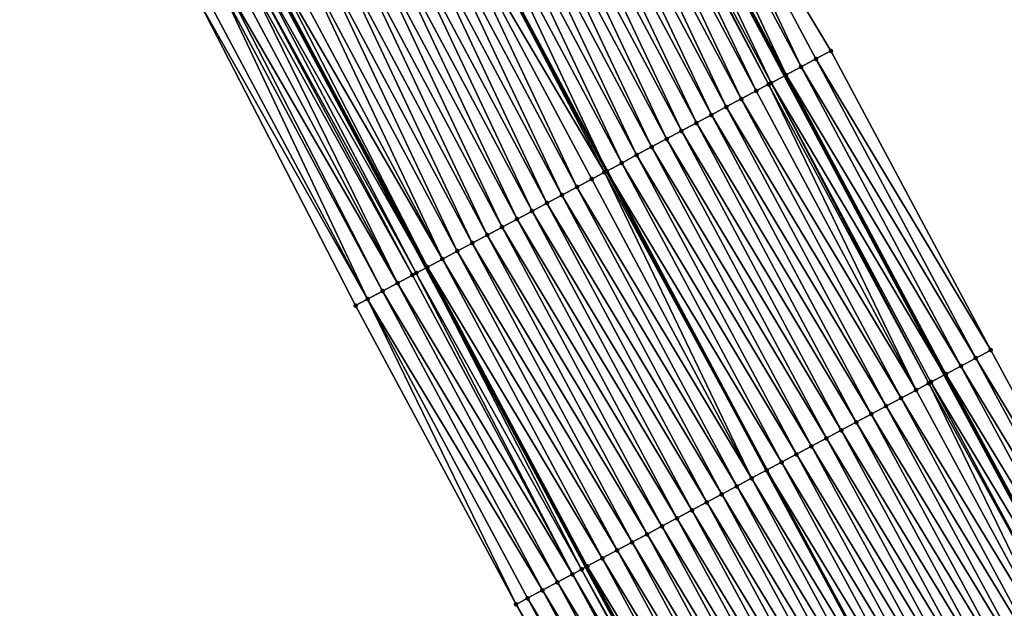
# Model space of a CAD drawing. Header units: feet. Extents: x 2007189 to 2022806, y 818621 to 837694.
# Tile 59 of 256: x 2013644 to 2013702, y 822442 to 822476. Entities that reach past the tile are written whole.
import ezdxf

# ---------------------------------------------------------------- set-up
doc = ezdxf.new("R2010")
doc.units = ezdxf.units.FT
doc.header["$MEASUREMENT"] = 0
for name, color, linetype, lineweight in [('EP_Travel Lane', 172, 'Continuous', 53), ('Road Shots', 141, 'Continuous', 100), ('Road X-Section', 40, 'Continuous', 13), ('STRIPING', 60, 'Continuous', 53)]:
    doc.layers.add(name, color=color, linetype=linetype, lineweight=lineweight)
doc.layers.add('I-77-MM17-21_SB-Surface-Border', color=7, linetype='Continuous')
doc.layers.add('I-77-MM17-21_SB-Surface-TIN', color=7, linetype='Continuous')

msp = doc.modelspace()

# ---------------------------------------------------------------- linework, layer by layer
at = {"layer": 'EP_Travel Lane'}
for points in [[(2013623.764165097, 822596.7228152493, 283.381637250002), (2013633.024199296, 822578.9973112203, 283.1400319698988), (2013642.284143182, 822561.271980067, 282.8829230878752), (2013651.604137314, 822543.8583049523, 282.6380150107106), (2013661.191279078, 822526.1200013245, 282.3882619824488), (2013670.555815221, 822508.4494844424, 282.146701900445), (2013679.920353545, 822490.7789634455, 281.9055445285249), (2013689.314042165, 822473.183415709, 281.6597141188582), (2013698.744744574, 822455.5482892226, 281.4052958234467), (2013708.139913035, 822438.1304372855, 281.1505262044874), (2013717.775508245, 822420.6064561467, 280.886488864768), (2013727.411034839, 822403.0825997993, 280.6115057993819), (2013737.094189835, 822385.5882669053, 280.3364329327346), (2013746.79052989, 822368.098092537, 280.0628819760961), (2013756.477962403, 822350.7032675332, 279.786145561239), (2013766.286070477, 822333.2752679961, 279.5293870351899), (2013776.094346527, 822315.8469699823, 279.3002365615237), (2013785.920829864, 822298.4681794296, 279.0687202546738)], [(2013602.414953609, 822585.5651307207, 283.6625423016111), (2013611.674929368, 822567.8391824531, 283.4500857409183), (2013620.934966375, 822550.113116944, 283.2481432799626), (2013630.457976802, 822532.3226719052, 283.0395576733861), (2013639.918029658, 822514.8403200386, 282.8311415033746), (2013649.314343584, 822497.1863794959, 282.6095355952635), (2013658.710647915, 822479.5324569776, 282.3861820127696), (2013668.153765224, 822461.8602175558, 282.1784182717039), (2013677.585378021, 822444.2251766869, 281.9546730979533), (2013687.150770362, 822426.490936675, 281.7279655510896), (2013696.786529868, 822408.9666567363, 281.4900929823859), (2013706.422199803, 822391.4425396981, 281.2379546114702), (2013716.107903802, 822373.9438084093, 280.9847266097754), (2013725.804237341, 822356.453645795, 280.7101836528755), (2013735.566887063, 822338.9255964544, 280.4437142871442), (2013745.375128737, 822321.4973595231, 280.2089191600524), (2013755.183396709, 822304.0690758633, 279.9784433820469), (2013765.03961089, 822286.6387155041, 279.7475106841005)]]:
    msp.add_polyline3d(points, dxfattribs=at)
at = {"layer": 'I-77-MM17-21_SB-Surface-Border', "color": 3, "linetype": 'Continuous', "lineweight": -3}
for points in [[(2013623.845613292, 822596.7654295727, 283.3772358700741), (2013633.106037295, 822579.040119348, 283.1363242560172), (2013642.366364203, 822561.3149949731, 282.878745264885), (2013651.686491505, 822543.9032576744, 282.6344693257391), (2013662.156464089, 822526.6325712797, 282.3076789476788), (2013672.404203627, 822509.4310452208, 281.9955561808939), (2013681.768796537, 822491.7604211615, 281.7643616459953), (2013692.040647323, 822474.6443144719, 281.4515198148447), (2013701.471846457, 822457.0091503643, 281.2202822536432), (2013710.861344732, 822439.6417029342, 280.9346607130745), (2013719.680092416, 822421.6642296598, 280.7273791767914), (2013729.37302984, 822404.1723419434, 280.4419827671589), (2013739.067267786, 822386.6844327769, 280.1850614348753), (2013748.763576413, 822369.1943151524, 279.9066605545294), (2013757.573274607, 822351.320883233, 279.7020516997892), (2013767.38141886, 822333.8928194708, 279.4512339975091), (2013776.318612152, 822315.9733846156, 279.2859988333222), (2013787.884730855, 822299.5818617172, 278.9189772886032)], [(2013763.966193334, 822286.0306215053, 279.7816240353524), (2013752.295195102, 822302.4421633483, 280.0833801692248), (2013742.3930267, 822319.8173857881, 280.3290310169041), (2013732.204928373, 822337.0316951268, 280.5745248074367), (2013722.153734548, 822354.4279871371, 280.8320624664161), (2013712.239174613, 822371.7969407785, 281.121437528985), (2013702.325337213, 822389.1701713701, 281.3814704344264), (2013692.805138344, 822406.7581853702, 281.6396569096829), (2013683.138382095, 822424.264956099, 281.8998772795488), (2013673.46467904, 822442.0191811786, 282.1278760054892), (2013663.994292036, 822459.6340646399, 282.3073750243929), (2013654.811375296, 822477.4647707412, 282.4810267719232), (2013645.335117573, 822495.0767014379, 282.6757248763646), (2013636.291495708, 822512.917694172, 282.8866039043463), (2013627.590298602, 822530.7588964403, 283.0500569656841), (2013618.296222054, 822548.7349200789, 283.2206192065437), (2013609.634762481, 822566.7737431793, 283.4200001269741), (2013600.024632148, 822584.3169017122, 283.6222209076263)]]:
    msp.add_polyline3d(points, dxfattribs=at)
at = {"layer": 'I-77-MM17-21_SB-Surface-TIN', "color": 128, "linetype": 'Continuous', "lineweight": -3}
for points in [[(2013690.277793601, 822473.6996719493, 281.5949939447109), (2013681.768796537, 822491.7604211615, 281.7643616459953), (2013680.885606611, 822491.2914048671, 281.8373851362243)], [(2013690.277793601, 822473.6996719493, 281.5949939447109), (2013691.159203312, 822474.1720252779, 281.5201046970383), (2013681.768796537, 822491.7604211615, 281.7643616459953)], [(2013691.159203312, 822474.1720252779, 281.5201046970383), (2013692.040647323, 822474.6443144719, 281.4515198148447), (2013681.768796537, 822491.7604211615, 281.7643616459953)], [(2013689.396309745, 822473.2274572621, 281.6562548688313), (2013680.885606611, 822491.2914048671, 281.8373851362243), (2013680.002369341, 822490.8224779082, 281.9017722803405)], [(2013689.396309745, 822473.2274572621, 281.6562548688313), (2013690.277793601, 822473.6996719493, 281.5949939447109), (2013680.885606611, 822491.2914048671, 281.8373851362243)], [(2013688.514694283, 822472.7554886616, 281.693325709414), (2013679.920353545, 822490.7789634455, 281.9055445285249), (2013679.119001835, 822490.3537966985, 281.9424020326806)], [(2013680.002369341, 822490.8224779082, 281.9017722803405), (2013679.920353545, 822490.7789634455, 281.9055445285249), (2013689.314042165, 822473.183415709, 281.6597141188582)], [(2013688.514694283, 822472.7554886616, 281.693325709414), (2013689.314042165, 822473.183415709, 281.6597141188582), (2013679.920353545, 822490.7789634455, 281.9055445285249)], [(2013689.396309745, 822473.2274572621, 281.6562548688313), (2013680.002369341, 822490.8224779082, 281.9017722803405), (2013689.314042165, 822473.183415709, 281.6597141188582)], [(2013686.751288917, 822471.8118776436, 281.7354038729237), (2013678.235528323, 822489.8853155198, 281.9636941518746), (2013677.35203079, 822489.4168796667, 281.9806045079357)], [(2013687.633002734, 822472.2836623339, 281.716411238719), (2013678.999292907, 822490.2903058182, 281.9462380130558), (2013678.235528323, 822489.8853155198, 281.9636941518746)], [(2013686.751288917, 822471.8118776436, 281.7354038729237), (2013687.633002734, 822472.2836623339, 281.716411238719), (2013678.235528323, 822489.8853155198, 281.9636941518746)], [(2013688.369110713, 822472.677557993, 281.6989278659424), (2013679.119001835, 822490.3537966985, 281.9424020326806), (2013678.999292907, 822490.2903058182, 281.9462380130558)], [(2013687.633002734, 822472.2836623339, 281.716411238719), (2013688.369110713, 822472.677557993, 281.6989278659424), (2013678.999292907, 822490.2903058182, 281.9462380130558)], [(2013688.369110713, 822472.677557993, 281.6989278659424), (2013688.514694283, 822472.7554886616, 281.693325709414), (2013679.119001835, 822490.3537966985, 281.9424020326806)], [(2013685.869603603, 822471.3400396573, 281.7596354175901), (2013677.35203079, 822489.4168796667, 281.9806045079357), (2013676.468549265, 822488.9484136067, 282.0004350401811)], [(2013685.869603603, 822471.3400396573, 281.7596354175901), (2013686.751288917, 822471.8118776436, 281.7354038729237), (2013677.35203079, 822489.4168796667, 281.9806045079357)], [(2013684.987918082, 822470.8682020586, 281.7838289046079), (2013676.468549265, 822488.9484136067, 282.0004350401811), (2013675.585073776, 822488.4799361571, 282.0213666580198)], [(2013684.987918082, 822470.8682020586, 281.7838289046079), (2013685.869603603, 822471.3400396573, 281.7596354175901), (2013676.468549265, 822488.9484136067, 282.0004350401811)], [(2013684.10622554, 822470.3963775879, 281.8067318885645), (2013675.585073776, 822488.4799361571, 282.0213666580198), (2013674.701601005, 822488.0114535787, 282.0427940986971)], [(2013684.10622554, 822470.3963775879, 281.8067318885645), (2013684.987918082, 822470.8682020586, 281.7838289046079), (2013675.585073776, 822488.4799361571, 282.0213666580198)], [(2013682.342843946, 822469.4527221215, 281.8531792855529), (2013673.818141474, 822487.5429460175, 282.0666366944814), (2013672.934665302, 822487.0744698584, 282.0874435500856)], [(2013683.224534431, 822469.9245504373, 281.8298983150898), (2013674.701601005, 822488.0114535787, 282.0427940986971), (2013673.818141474, 822487.5429460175, 282.0666366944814)], [(2013682.342843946, 822469.4527221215, 281.8531792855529), (2013683.224534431, 822469.9245504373, 281.8298983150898), (2013673.818141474, 822487.5429460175, 282.0666366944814)], [(2013683.224534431, 822469.9245504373, 281.8298983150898), (2013684.10622554, 822470.3963775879, 281.8067318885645), (2013674.701601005, 822488.0114535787, 282.0427940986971)], [(2013681.461157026, 822468.980887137, 281.8771157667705), (2013672.934665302, 822487.0744698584, 282.0874435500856), (2013672.05117824, 822486.6060142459, 282.1062641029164)], [(2013681.461157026, 822468.980887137, 281.8771157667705), (2013682.342843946, 822469.4527221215, 281.8531792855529), (2013672.934665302, 822487.0744698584, 282.0874435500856)], [(2013680.579468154, 822468.5090558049, 281.9006932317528), (2013672.05117824, 822486.6060142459, 282.1062641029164), (2013671.167699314, 822486.1375432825, 282.1265686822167)], [(2013680.579468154, 822468.5090558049, 281.9006932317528), (2013681.461157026, 822468.980887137, 281.8771157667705), (2013672.05117824, 822486.6060142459, 282.1062641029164)], [(2013679.697766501, 822468.0372483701, 281.9219216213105), (2013671.167699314, 822486.1375432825, 282.1265686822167), (2013670.284213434, 822485.6690854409, 282.145604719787)], [(2013679.697766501, 822468.0372483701, 281.9219216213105), (2013680.579468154, 822468.5090558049, 281.9006932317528), (2013671.167699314, 822486.1375432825, 282.1265686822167)], [(2013678.677548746, 822467.491460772, 281.93569216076), (2013669.400670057, 822485.2007334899, 282.1543487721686), (2013668.517211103, 822484.7322274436, 282.1781001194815)], [(2013670.284213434, 822485.6690854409, 282.145604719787), (2013669.400670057, 822485.2007334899, 282.1543487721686), (2013678.816033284, 822467.5654974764, 281.9375378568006)], [(2013678.677548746, 822467.491460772, 281.93569216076), (2013678.816033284, 822467.5654974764, 281.9375378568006), (2013669.400670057, 822485.2007334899, 282.1543487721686)], [(2013679.697766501, 822468.0372483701, 281.9219216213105), (2013670.284213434, 822485.6690854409, 282.145604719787), (2013678.816033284, 822467.5654974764, 281.9375378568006)], [(2013677.052596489, 822466.6219477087, 281.973649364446), (2013668.517211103, 822484.7322274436, 282.1781001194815), (2013667.633758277, 822484.2637072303, 282.203165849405)], [(2013677.052596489, 822466.6219477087, 281.973649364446), (2013677.934289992, 822467.0937703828, 281.9509229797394), (2013668.517211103, 822484.7322274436, 282.1781001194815)], [(2013677.934289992, 822467.0937703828, 281.9509229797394), (2013678.677548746, 822467.491460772, 281.93569216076), (2013668.517211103, 822484.7322274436, 282.1781001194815)], [(2013676.170904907, 822466.1501214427, 281.9967288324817), (2013667.633758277, 822484.2637072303, 282.203165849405), (2013666.750293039, 822483.7952104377, 282.2259674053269)], [(2013676.170904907, 822466.1501214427, 281.9967288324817), (2013677.052596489, 822466.6219477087, 281.973649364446), (2013667.633758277, 822484.2637072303, 282.203165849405)], [(2013675.289223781, 822465.6782756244, 282.0217302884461), (2013666.750293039, 822483.7952104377, 282.2259674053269), (2013665.866830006, 822483.326709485, 282.2491711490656)], [(2013675.289223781, 822465.6782756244, 282.0217302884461), (2013676.170904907, 822466.1501214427, 281.9967288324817), (2013666.750293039, 822483.7952104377, 282.2259674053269)], [(2013673.525841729, 822464.734621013, 282.0680936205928), (2013664.983348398, 822482.8582435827, 282.2689864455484), (2013664.099880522, 822482.3897517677, 282.2913068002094)], [(2013674.407536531, 822465.206441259, 282.0456059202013), (2013665.866830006, 822483.326709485, 282.2491711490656), (2013664.983348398, 822482.8582435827, 282.2689864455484)], [(2013673.525841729, 822464.734621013, 282.0680936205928), (2013674.407536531, 822465.206441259, 282.0456059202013), (2013664.983348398, 822482.8582435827, 282.2689864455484)], [(2013674.407536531, 822465.206441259, 282.0456059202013), (2013675.289223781, 822465.6782756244, 282.0217302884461), (2013665.866830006, 822483.326709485, 282.2491711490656)], [(2013672.644142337, 822464.262809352, 282.089737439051), (2013664.099880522, 822482.3897517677, 282.2913068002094), (2013663.216406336, 822481.9212718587, 282.3124761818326)], [(2013672.644142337, 822464.262809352, 282.089737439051), (2013673.525841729, 822464.734621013, 282.0680936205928), (2013664.099880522, 822482.3897517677, 282.2913068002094)], [(2013671.762426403, 822463.7910286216, 282.108340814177), (2013663.216406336, 822481.9212718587, 282.3124761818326), (2013662.332922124, 822481.4528108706, 282.3318164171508)], [(2013671.762426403, 822463.7910286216, 282.108340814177), (2013672.644142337, 822464.262809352, 282.089737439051), (2013663.216406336, 822481.9212718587, 282.3124761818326)], [(2013670.88071658, 822463.3192364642, 282.1280674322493), (2013662.332922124, 822481.4528108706, 282.3318164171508), (2013661.449408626, 822480.9844051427, 282.3458144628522)], [(2013670.88071658, 822463.3192364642, 282.1280674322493), (2013671.762426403, 822463.7910286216, 282.108340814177), (2013662.332922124, 822481.4528108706, 282.3318164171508)], [(2013669.117281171, 822462.3756816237, 282.1646234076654), (2013660.565899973, 822480.5159902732, 282.3606962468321), (2013659.682410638, 822480.0475389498, 282.3791021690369)], [(2013669.998993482, 822462.847469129, 282.145354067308), (2013661.449408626, 822480.9844051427, 282.3458144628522), (2013660.565899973, 822480.5159902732, 282.3606962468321)], [(2013669.117281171, 822462.3756816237, 282.1646234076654), (2013669.998993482, 822462.847469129, 282.145354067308), (2013660.565899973, 822480.5159902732, 282.3606962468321)], [(2013669.998993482, 822462.847469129, 282.145354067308), (2013670.88071658, 822463.3192364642, 282.1280674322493), (2013661.449408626, 822480.9844051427, 282.3458144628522)], [(2013669.117281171, 822462.3756816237, 282.1646234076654), (2013659.682410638, 822480.0475389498, 282.3791021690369), (2013659.078592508, 822479.7274590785, 282.3855094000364)], [(2013658.261879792, 822479.2944919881, 282.3966853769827), (2013668.153765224, 822461.8602175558, 282.1784182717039), (2013658.710647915, 822479.5324569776, 282.3861820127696)], [(2013658.798847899, 822479.5792261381, 282.3841177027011), (2013658.710647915, 822479.5324569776, 282.3861820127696), (2013668.153765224, 822461.8602175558, 282.1784182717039)], [(2013668.235522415, 822461.9039809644, 282.1753558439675), (2013659.078592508, 822479.7274590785, 282.3855094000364), (2013658.798847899, 822479.5792261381, 282.3841177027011)], [(2013668.235522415, 822461.9039809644, 282.1753558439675), (2013658.798847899, 822479.5792261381, 282.3841177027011), (2013668.153765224, 822461.8602175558, 282.1784182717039)], [(2013668.235522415, 822461.9039809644, 282.1753558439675), (2013669.117281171, 822462.3756816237, 282.1646234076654), (2013659.078592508, 822479.7274590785, 282.3855094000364)], [(2013666.472202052, 822460.9602110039, 282.2330579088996), (2013657.631376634, 822478.9600462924, 282.4200010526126), (2013657.031868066, 822478.6423256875, 282.4207172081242)], [(2013667.353913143, 822461.4320007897, 282.2135643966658), (2013657.915427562, 822479.1106446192, 282.4151100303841), (2013657.631376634, 822478.9600462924, 282.4200010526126)], [(2013666.472202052, 822460.9602110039, 282.2330579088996), (2013667.353913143, 822461.4320007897, 282.2135643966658), (2013657.631376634, 822478.9600462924, 282.4200010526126)], [(2013667.579343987, 822461.5527384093, 282.1999347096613), (2013658.261879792, 822479.2944919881, 282.3966853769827), (2013657.915427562, 822479.1106446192, 282.4151100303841)], [(2013667.353913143, 822461.4320007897, 282.2135643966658), (2013667.579343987, 822461.5527384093, 282.1999347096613), (2013657.915427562, 822479.1106446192, 282.4151100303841)], [(2013667.579343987, 822461.5527384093, 282.1999347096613), (2013668.153765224, 822461.8602175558, 282.1784182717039), (2013658.261879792, 822479.2944919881, 282.3966853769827)], [(2013665.590538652, 822460.4883320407, 282.2613174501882), (2013656.422057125, 822478.3189101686, 282.4391810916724), (2013656.14844926, 822478.1737412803, 282.4519887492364)], [(2013666.472202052, 822460.9602110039, 282.2330579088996), (2013657.031868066, 822478.6423256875, 282.4207172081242), (2013656.422057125, 822478.3189101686, 282.4391810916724)], [(2013665.590538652, 822460.4883320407, 282.2613174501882), (2013666.472202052, 822460.9602110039, 282.2330579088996), (2013656.422057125, 822478.3189101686, 282.4391810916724)], [(2013664.708844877, 822460.0165098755, 282.2839938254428), (2013655.264956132, 822477.7052971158, 282.4697025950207), (2013654.811375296, 822477.4647707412, 282.4810267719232)], [(2013664.708844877, 822460.0165098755, 282.2839938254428), (2013656.14844926, 822478.1737412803, 282.4519887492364), (2013655.264956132, 822477.7052971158, 282.4697025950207)], [(2013664.708844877, 822460.0165098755, 282.2839938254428), (2013665.590538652, 822460.4883320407, 282.2613174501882), (2013656.14844926, 822478.1737412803, 282.4519887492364)], [(2013663.994292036, 822459.6340646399, 282.3073750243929), (2013664.708844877, 822460.0165098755, 282.2839938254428), (2013654.811375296, 822477.4647707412, 282.4810267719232)], [(2013700.590351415, 822456.536956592, 281.2794873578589), (2013691.159203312, 822474.1720252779, 281.5201046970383), (2013690.277793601, 822473.6996719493, 281.5949939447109)], [(2013701.471846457, 822457.0091503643, 281.2202822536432), (2013692.040647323, 822474.6443144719, 281.4515198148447), (2013691.159203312, 822474.1720252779, 281.5201046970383)], [(2013700.590351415, 822456.536956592, 281.2794873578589), (2013701.471846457, 822457.0091503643, 281.2202822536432), (2013691.159203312, 822474.1720252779, 281.5201046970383)], [(2013699.708883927, 822456.0647113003, 281.3437567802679), (2013690.277793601, 822473.6996719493, 281.5949939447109), (2013689.396309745, 822473.2274572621, 281.6562548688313)], [(2013699.708883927, 822456.0647113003, 281.3437567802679), (2013700.590351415, 822456.536956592, 281.2794873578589), (2013690.277793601, 822473.6996719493, 281.5949939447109)], [(2013688.514694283, 822472.7554886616, 281.693325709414), (2013698.744744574, 822455.5482892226, 281.4052958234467), (2013689.314042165, 822473.183415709, 281.6597141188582)], [(2013698.827382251, 822455.5925299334, 281.4017424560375), (2013689.396309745, 822473.2274572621, 281.6562548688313), (2013689.314042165, 822473.183415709, 281.6597141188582)], [(2013698.827382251, 822455.5925299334, 281.4017424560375), (2013689.314042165, 822473.183415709, 281.6597141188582), (2013698.744744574, 822455.5482892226, 281.4052958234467)], [(2013698.827382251, 822455.5925299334, 281.4017424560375), (2013699.708883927, 822456.0647113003, 281.3437567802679), (2013689.396309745, 822473.2274572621, 281.6562548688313)], [(2013697.064091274, 822454.6487050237, 281.4648461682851), (2013688.369110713, 822472.677557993, 281.6989278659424), (2013687.633002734, 822472.2836623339, 281.716411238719)], [(2013697.816751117, 822455.0514890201, 281.4445741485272), (2013688.514694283, 822472.7554886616, 281.693325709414), (2013688.369110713, 822472.677557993, 281.6989278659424)], [(2013697.064091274, 822454.6487050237, 281.4648461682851), (2013697.816751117, 822455.0514890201, 281.4445741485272), (2013688.369110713, 822472.677557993, 281.6989278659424)], [(2013697.945771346, 822455.1205528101, 281.4396511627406), (2013698.744744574, 822455.5482892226, 281.4052958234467), (2013688.514694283, 822472.7554886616, 281.693325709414)], [(2013697.816751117, 822455.0514890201, 281.4445741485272), (2013697.945771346, 822455.1205528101, 281.4396511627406), (2013688.514694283, 822472.7554886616, 281.693325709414)], [(2013696.182389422, 822454.1768979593, 281.4860382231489), (2013686.751288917, 822471.8118776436, 281.7354038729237), (2013685.869603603, 822471.3400396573, 281.7596354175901)], [(2013697.064091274, 822454.6487050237, 281.4648461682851), (2013687.633002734, 822472.2836623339, 281.716411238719), (2013686.751288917, 822471.8118776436, 281.7354038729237)], [(2013696.182389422, 822454.1768979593, 281.4860382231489), (2013697.064091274, 822454.6487050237, 281.4648461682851), (2013686.751288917, 822471.8118776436, 281.7354038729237)], [(2013695.300700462, 822453.7050667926, 281.509599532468), (2013685.869603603, 822471.3400396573, 281.7596354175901), (2013684.987918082, 822470.8682020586, 281.7838289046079)], [(2013695.300700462, 822453.7050667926, 281.509599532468), (2013696.182389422, 822454.1768979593, 281.4860382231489), (2013685.869603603, 822471.3400396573, 281.7596354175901)], [(2013694.419022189, 822453.2332156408, 281.5351253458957), (2013684.987918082, 822470.8682020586, 281.7838289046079), (2013684.10622554, 822470.3963775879, 281.8067318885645)], [(2013694.419022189, 822453.2332156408, 281.5351253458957), (2013695.300700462, 822453.7050667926, 281.509599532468), (2013684.987918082, 822470.8682020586, 281.7838289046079)], [(2013693.537336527, 822452.7613783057, 281.5592930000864), (2013684.10622554, 822470.3963775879, 281.8067318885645), (2013683.224534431, 822469.9245504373, 281.8298983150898)], [(2013693.537336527, 822452.7613783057, 281.5592930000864), (2013694.419022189, 822453.2332156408, 281.5351253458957), (2013684.10622554, 822470.3963775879, 281.8067318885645)], [(2013692.655667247, 822452.2895103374, 281.5864718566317), (2013683.224534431, 822469.9245504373, 281.8298983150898), (2013682.342843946, 822469.4527221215, 281.8531792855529)], [(2013692.655667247, 822452.2895103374, 281.5864718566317), (2013693.537336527, 822452.7613783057, 281.5592930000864), (2013683.224534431, 822469.9245504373, 281.8298983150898)], [(2013690.892290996, 822451.3458448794, 281.6339016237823), (2013681.461157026, 822468.980887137, 281.8771157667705), (2013680.579468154, 822468.5090558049, 281.9006932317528)], [(2013691.773979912, 822451.8176761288, 281.6103321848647), (2013682.342843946, 822469.4527221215, 281.8531792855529), (2013681.461157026, 822468.980887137, 281.8771157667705)], [(2013690.892290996, 822451.3458448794, 281.6339016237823), (2013691.773979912, 822451.8176761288, 281.6103321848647), (2013681.461157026, 822468.980887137, 281.8771157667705)], [(2013691.773979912, 822451.8176761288, 281.6103321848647), (2013692.655667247, 822452.2895103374, 281.5864718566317), (2013682.342843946, 822469.4527221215, 281.8531792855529)], [(2013690.010617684, 822450.8739844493, 281.660339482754), (2013680.579468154, 822468.5090558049, 281.9006932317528), (2013679.697766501, 822468.0372483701, 281.9219216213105)], [(2013690.010617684, 822450.8739844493, 281.660339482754), (2013690.892290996, 822451.3458448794, 281.6339016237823), (2013680.579468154, 822468.5090558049, 281.9006932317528)], [(2013689.128920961, 822450.4021677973, 281.6824739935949), (2013679.697766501, 822468.0372483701, 281.9219216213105), (2013678.816033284, 822467.5654974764, 281.9375378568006)], [(2013689.128920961, 822450.4021677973, 281.6824739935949), (2013690.010617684, 822450.8739844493, 281.660339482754), (2013679.697766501, 822468.0372483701, 281.9219216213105)], [(2013687.365482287, 822449.4586190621, 281.7184300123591), (2013678.677548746, 822467.491460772, 281.93569216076), (2013677.934289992, 822467.0937703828, 281.9509229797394)], [(2013678.677548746, 822467.491460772, 281.93569216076), (2013688.247163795, 822449.9304615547, 281.6936983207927), (2013678.816033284, 822467.5654974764, 281.9375378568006)], [(2013687.365482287, 822449.4586190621, 281.7184300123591), (2013688.247163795, 822449.9304615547, 281.6936983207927), (2013678.677548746, 822467.491460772, 281.93569216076)], [(2013689.128920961, 822450.4021677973, 281.6824739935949), (2013678.816033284, 822467.5654974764, 281.9375378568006), (2013688.247163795, 822449.9304615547, 281.6936983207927)], [(2013686.48380408, 822448.9867677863, 281.7439680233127), (2013677.052596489, 822466.6219477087, 281.973649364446), (2013676.170904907, 822466.1501214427, 281.9967288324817)], [(2013687.365482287, 822449.4586190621, 281.7184300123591), (2013677.934289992, 822467.0937703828, 281.9509229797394), (2013677.052596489, 822466.6219477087, 281.973649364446)], [(2013686.48380408, 822448.9867677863, 281.7439680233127), (2013687.365482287, 822449.4586190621, 281.7184300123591), (2013677.052596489, 822466.6219477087, 281.973649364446)], [(2013685.60211427, 822448.5149382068, 281.7673733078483), (2013676.170904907, 822466.1501214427, 281.9967288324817), (2013675.289223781, 822465.6782756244, 282.0217302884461)], [(2013685.60211427, 822448.5149382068, 281.7673733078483), (2013686.48380408, 822448.9867677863, 281.7439680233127), (2013676.170904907, 822466.1501214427, 281.9967288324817)], [(2013684.720433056, 822448.0430925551, 281.7923584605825), (2013675.289223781, 822465.6782756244, 282.0217302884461), (2013674.407536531, 822465.206441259, 282.0456059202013)], [(2013684.720433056, 822448.0430925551, 281.7923584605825), (2013685.60211427, 822448.5149382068, 281.7673733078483), (2013675.289223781, 822465.6782756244, 282.0217302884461)], [(2013683.838745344, 822447.5712590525, 281.8161493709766), (2013674.407536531, 822465.206441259, 282.0456059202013), (2013673.525841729, 822464.734621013, 282.0680936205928)], [(2013683.838745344, 822447.5712590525, 281.8161493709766), (2013684.720433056, 822448.0430925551, 281.7923584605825), (2013674.407536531, 822465.206441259, 282.0456059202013)], [(2013682.075360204, 822446.6276102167, 281.8619451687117), (2013672.644142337, 822464.262809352, 282.089737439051), (2013671.762426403, 822463.7910286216, 282.108340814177)], [(2013682.957058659, 822447.0994236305, 281.8401289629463), (2013673.525841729, 822464.734621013, 282.0680936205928), (2013672.644142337, 822464.262809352, 282.089737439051)], [(2013682.075360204, 822446.6276102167, 281.8619451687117), (2013682.957058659, 822447.0994236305, 281.8401289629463), (2013672.644142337, 822464.262809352, 282.089737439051)], [(2013682.957058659, 822447.0994236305, 281.8401289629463), (2013683.838745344, 822447.5712590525, 281.8161493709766), (2013673.525841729, 822464.734621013, 282.0680936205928)], [(2013681.193648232, 822446.1558220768, 281.8812769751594), (2013671.762426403, 822463.7910286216, 282.108340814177), (2013670.88071658, 822463.3192364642, 282.1280674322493)], [(2013681.193648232, 822446.1558220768, 281.8812769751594), (2013682.075360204, 822446.6276102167, 281.8619451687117), (2013671.762426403, 822463.7910286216, 282.108340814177)], [(2013680.311945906, 822445.6840159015, 281.9023816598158), (2013670.88071658, 822463.3192364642, 282.1280674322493), (2013669.998993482, 822462.847469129, 282.145354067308)], [(2013680.311945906, 822445.6840159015, 281.9023816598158), (2013681.193648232, 822446.1558220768, 281.8812769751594), (2013670.88071658, 822463.3192364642, 282.1280674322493)], [(2013679.430222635, 822445.2122488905, 281.9196365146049), (2013669.998993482, 822462.847469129, 282.145354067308), (2013669.117281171, 822462.3756816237, 282.1646234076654)], [(2013679.430222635, 822445.2122488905, 281.9196365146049), (2013680.311945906, 822445.6840159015, 281.9023816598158), (2013669.998993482, 822462.847469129, 282.145354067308)], [(2013678.548499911, 822444.7404808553, 281.9369920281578), (2013669.117281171, 822462.3756816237, 282.1646234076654), (2013668.235522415, 822461.9039809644, 282.1753558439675)], [(2013678.548499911, 822444.7404808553, 281.9369920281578), (2013679.430222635, 822445.2122488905, 281.9196365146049), (2013669.117281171, 822462.3756816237, 282.1646234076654)], [(2013676.785245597, 822443.7965873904, 282.0068346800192), (2013667.353913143, 822461.4320007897, 282.2135643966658), (2013666.472202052, 822460.9602110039, 282.2330579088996)], [(2013676.785245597, 822443.7965873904, 282.0068346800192), (2013667.579343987, 822461.5527384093, 282.1999347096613), (2013667.353913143, 822461.4320007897, 282.2135643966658)], [(2013677.326810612, 822444.0867928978, 281.9625621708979), (2013668.153765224, 822461.8602175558, 282.1784182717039), (2013667.579343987, 822461.5527384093, 282.1999347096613)], [(2013676.785245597, 822443.7965873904, 282.0068346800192), (2013677.326810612, 822444.0867928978, 281.9625621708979), (2013667.579343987, 822461.5527384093, 282.1999347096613)], [(2013677.666765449, 822444.26873477, 281.9521899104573), (2013668.235522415, 822461.9039809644, 282.1753558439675), (2013668.153765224, 822461.8602175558, 282.1784182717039)], [(2013677.666765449, 822444.26873477, 281.9521899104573), (2013668.153765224, 822461.8602175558, 282.1784182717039), (2013677.585378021, 822444.2251766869, 281.9546730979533)], [(2013677.326810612, 822444.0867928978, 281.9625621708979), (2013677.585378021, 822444.2251766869, 281.9546730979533), (2013668.153765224, 822461.8602175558, 282.1784182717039)], [(2013677.666765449, 822444.26873477, 281.9521899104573), (2013678.548499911, 822444.7404808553, 281.9369920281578), (2013668.235522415, 822461.9039809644, 282.1753558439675)], [(2013675.903510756, 822443.3248420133, 282.0219629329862), (2013666.472202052, 822460.9602110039, 282.2330579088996), (2013665.590538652, 822460.4883320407, 282.2613174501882)], [(2013675.903510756, 822443.3248420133, 282.0219629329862), (2013676.785245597, 822443.7965873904, 282.0068346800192), (2013666.472202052, 822460.9602110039, 282.2330579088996)], [(2013675.021912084, 822442.8528420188, 282.0621198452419), (2013665.590538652, 822460.4883320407, 282.2613174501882), (2013664.708844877, 822460.0165098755, 282.2839938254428)], [(2013675.021912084, 822442.8528420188, 282.0621198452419), (2013675.903510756, 822443.3248420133, 282.0219629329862), (2013665.590538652, 822460.4883320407, 282.2613174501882)], [(2013673.46467904, 822442.0191811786, 282.1278760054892), (2013664.708844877, 822460.0165098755, 282.2839938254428), (2013663.994292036, 822459.6340646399, 282.3073750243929)], [(2013673.46467904, 822442.0191811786, 282.1278760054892), (2013674.140280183, 822442.3809041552, 282.0961693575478), (2013664.708844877, 822460.0165098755, 282.2839938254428)], [(2013674.140280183, 822442.3809041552, 282.0961693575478), (2013675.021912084, 822442.8528420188, 282.0621198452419), (2013664.708844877, 822460.0165098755, 282.2839938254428)], [(2013710.861344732, 822439.6417029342, 280.9346607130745), (2013701.471846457, 822457.0091503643, 281.2202822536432), (2013700.590351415, 822456.536956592, 281.2794873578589)], [(2013709.987072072, 822439.1562670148, 280.9996271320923), (2013700.590351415, 822456.536956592, 281.2794873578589), (2013699.708883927, 822456.0647113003, 281.3437567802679)], [(2013709.987072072, 822439.1562670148, 280.9996271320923), (2013710.861344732, 822439.6417029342, 280.9346607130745), (2013700.590351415, 822456.536956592, 281.2794873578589)], [(2013697.945771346, 822455.1205528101, 281.4396511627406), (2013708.139913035, 822438.1304372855, 281.1505262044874), (2013698.744744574, 822455.5482892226, 281.4052958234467)], [(2013708.238626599, 822438.1852149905, 281.1453771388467), (2013698.827382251, 822455.5925299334, 281.4017424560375), (2013698.744744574, 822455.5482892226, 281.4052958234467)], [(2013708.238626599, 822438.1852149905, 281.1453771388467), (2013698.744744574, 822455.5482892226, 281.4052958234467), (2013708.139913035, 822438.1304372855, 281.1505262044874)], [(2013709.112896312, 822438.6706562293, 281.079943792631), (2013699.708883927, 822456.0647113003, 281.3437567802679), (2013698.827382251, 822455.5925299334, 281.4017424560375)], [(2013708.238626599, 822438.1852149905, 281.1453771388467), (2013709.112896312, 822438.6706562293, 281.079943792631), (2013698.827382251, 822455.5925299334, 281.4017424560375)], [(2013709.112896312, 822438.6706562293, 281.079943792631), (2013709.987072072, 822439.1562670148, 280.9996271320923), (2013699.708883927, 822456.0647113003, 281.3437567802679)], [(2013706.48969302, 822437.215043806, 281.2138044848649), (2013697.816751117, 822455.0514890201, 281.4445741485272), (2013697.064091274, 822454.6487050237, 281.4648461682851)], [(2013707.359455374, 822437.6973502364, 281.1911591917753), (2013697.945771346, 822455.1205528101, 281.4396511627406), (2013697.816751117, 822455.0514890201, 281.4445741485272)], [(2013706.48969302, 822437.215043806, 281.2138044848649), (2013707.359455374, 822437.6973502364, 281.1911591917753), (2013697.816751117, 822455.0514890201, 281.4445741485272)], [(2013707.364231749, 822437.6999995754, 281.1909870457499), (2013708.139913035, 822438.1304372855, 281.1505262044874), (2013697.945771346, 822455.1205528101, 281.4396511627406)], [(2013707.359455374, 822437.6973502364, 281.1911591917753), (2013707.364231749, 822437.6999995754, 281.1909870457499), (2013697.945771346, 822455.1205528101, 281.4396511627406)], [(2013706.48969302, 822437.215043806, 281.2138044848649), (2013697.064091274, 822454.6487050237, 281.4648461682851), (2013696.182389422, 822454.1768979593, 281.4860382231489)], [(2013705.615158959, 822436.7300796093, 281.2373616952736), (2013696.182389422, 822454.1768979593, 281.4860382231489), (2013695.300700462, 822453.7050667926, 281.509599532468)], [(2013705.615158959, 822436.7300796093, 281.2373616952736), (2013706.48969302, 822437.215043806, 281.2138044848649), (2013696.182389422, 822454.1768979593, 281.4860382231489)], [(2013703.866119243, 822435.7600999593, 281.288975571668), (2013694.419022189, 822453.2332156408, 281.5351253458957), (2013693.537336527, 822452.7613783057, 281.5592930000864)], [(2013704.740632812, 822436.245101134, 281.2621723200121), (2013695.300700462, 822453.7050667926, 281.509599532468), (2013694.419022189, 822453.2332156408, 281.5351253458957)], [(2013703.866119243, 822435.7600999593, 281.288975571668), (2013704.740632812, 822436.245101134, 281.2621723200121), (2013694.419022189, 822453.2332156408, 281.5351253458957)], [(2013704.740632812, 822436.245101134, 281.2621723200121), (2013705.615158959, 822436.7300796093, 281.2373616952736), (2013695.300700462, 822453.7050667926, 281.509599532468)], [(2013702.991583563, 822435.2751386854, 281.3122762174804), (2013693.537336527, 822452.7613783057, 281.5592930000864), (2013692.655667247, 822452.2895103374, 281.5864718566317)], [(2013702.991583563, 822435.2751386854, 281.3122762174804), (2013703.866119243, 822435.7600999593, 281.288975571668), (2013693.537336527, 822452.7613783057, 281.5592930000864)], [(2013702.11709301, 822434.7900959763, 281.342725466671), (2013692.655667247, 822452.2895103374, 281.5864718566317), (2013691.773979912, 822451.8176761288, 281.6103321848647)], [(2013702.11709301, 822434.7900959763, 281.342725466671), (2013702.991583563, 822435.2751386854, 281.3122762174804), (2013692.655667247, 822452.2895103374, 281.5864718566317)], [(2013701.242566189, 822434.305118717, 281.3674293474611), (2013691.773979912, 822451.8176761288, 281.6103321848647), (2013690.892290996, 822451.3458448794, 281.6339016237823)], [(2013701.242566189, 822434.305118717, 281.3674293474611), (2013702.11709301, 822434.7900959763, 281.342725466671), (2013691.773979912, 822451.8176761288, 281.6103321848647)], [(2013700.368036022, 822433.8201474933, 281.3916034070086), (2013690.892290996, 822451.3458448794, 281.6339016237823), (2013690.010617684, 822450.8739844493, 281.660339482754)], [(2013700.368036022, 822433.8201474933, 281.3916034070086), (2013701.242566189, 822434.305118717, 281.3674293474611), (2013690.892290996, 822451.3458448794, 281.6339016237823)], [(2013698.618993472, 822432.8501729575, 281.4427683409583), (2013689.128920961, 822450.4021677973, 281.6824739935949), (2013688.247163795, 822449.9304615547, 281.6936983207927)], [(2013699.493524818, 822433.3351420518, 281.4187812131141), (2013690.010617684, 822450.8739844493, 281.660339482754), (2013689.128920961, 822450.4021677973, 281.6824739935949)], [(2013698.618993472, 822432.8501729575, 281.4427683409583), (2013699.493524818, 822433.3351420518, 281.4187812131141), (2013689.128920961, 822450.4021677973, 281.6824739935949)], [(2013699.493524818, 822433.3351420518, 281.4187812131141), (2013700.368036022, 822433.8201474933, 281.3916034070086), (2013690.010617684, 822450.8739844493, 281.660339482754)], [(2013687.365482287, 822449.4586190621, 281.7184300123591), (2013697.744405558, 822432.3653040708, 281.457920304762), (2013688.247163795, 822449.9304615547, 281.6936983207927)], [(2013698.618993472, 822432.8501729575, 281.4427683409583), (2013688.247163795, 822449.9304615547, 281.6936983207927), (2013697.744405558, 822432.3653040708, 281.457920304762)], [(2013696.869885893, 822431.8803157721, 281.4836319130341), (2013687.365482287, 822449.4586190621, 281.7184300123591), (2013686.48380408, 822448.9867677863, 281.7439680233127)], [(2013696.869885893, 822431.8803157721, 281.4836319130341), (2013697.744405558, 822432.3653040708, 281.457920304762), (2013687.365482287, 822449.4586190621, 281.7184300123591)], [(2013695.995369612, 822431.3953194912, 281.5100055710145), (2013686.48380408, 822448.9867677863, 281.7439680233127), (2013685.60211427, 822448.5149382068, 281.7673733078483)], [(2013695.995369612, 822431.3953194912, 281.5100055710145), (2013696.869885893, 822431.8803157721, 281.4836319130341), (2013686.48380408, 822448.9867677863, 281.7439680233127)], [(2013694.246312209, 822430.4253717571, 281.5588177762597), (2013684.720433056, 822448.0430925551, 281.7923584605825), (2013683.838745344, 822447.5712590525, 281.8161493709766)], [(2013695.120841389, 822430.9103447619, 281.5344873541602), (2013685.60211427, 822448.5149382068, 281.7673733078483), (2013684.720433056, 822448.0430925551, 281.7923584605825)], [(2013694.246312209, 822430.4253717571, 281.5588177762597), (2013695.120841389, 822430.9103447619, 281.5344873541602), (2013684.720433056, 822448.0430925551, 281.7923584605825)], [(2013695.120841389, 822430.9103447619, 281.5344873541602), (2013695.995369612, 822431.3953194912, 281.5100055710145), (2013685.60211427, 822448.5149382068, 281.7673733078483)], [(2013693.371793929, 822429.940379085, 281.584874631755), (2013683.838745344, 822447.5712590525, 281.8161493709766), (2013682.957058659, 822447.0994236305, 281.8401289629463)], [(2013693.371793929, 822429.940379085, 281.584874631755), (2013694.246312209, 822430.4253717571, 281.5588177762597), (2013683.838745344, 822447.5712590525, 281.8161493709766)], [(2013692.497266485, 822429.4554029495, 281.6094798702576), (2013682.957058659, 822447.0994236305, 281.8401289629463), (2013682.075360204, 822446.6276102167, 281.8619451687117)], [(2013692.497266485, 822429.4554029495, 281.6094798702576), (2013693.371793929, 822429.940379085, 281.584874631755), (2013682.957058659, 822447.0994236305, 281.8401289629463)], [(2013691.622733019, 822428.9704376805, 281.6331312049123), (2013682.075360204, 822446.6276102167, 281.8619451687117), (2013681.193648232, 822446.1558220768, 281.8812769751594)], [(2013691.622733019, 822428.9704376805, 281.6331312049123), (2013692.497266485, 822429.4554029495, 281.6094798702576), (2013682.075360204, 822446.6276102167, 281.8619451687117)], [(2013689.873628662, 822428.00057468, 281.6745052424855), (2013680.311945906, 822445.6840159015, 281.9023816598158), (2013679.430222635, 822445.2122488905, 281.9196365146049)], [(2013690.748181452, 822428.4855050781, 281.6539149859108), (2013681.193648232, 822446.1558220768, 281.8812769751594), (2013680.311945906, 822445.6840159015, 281.9023816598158)], [(2013689.873628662, 822428.00057468, 281.6745052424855), (2013690.748181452, 822428.4855050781, 281.6539149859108), (2013680.311945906, 822445.6840159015, 281.9023816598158)], [(2013690.748181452, 822428.4855050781, 281.6539149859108), (2013691.622733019, 822428.9704376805, 281.6331312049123), (2013681.193648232, 822446.1558220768, 281.8812769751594)], [(2013688.999057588, 822427.5156772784, 281.6921989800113), (2013679.430222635, 822445.2122488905, 281.9196365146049), (2013678.548499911, 822444.7404808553, 281.9369920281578)], [(2013688.999057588, 822427.5156772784, 281.6921989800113), (2013689.873628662, 822428.00057468, 281.6745052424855), (2013679.430222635, 822445.2122488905, 281.9196365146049)], [(2013688.124460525, 822427.0308267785, 281.7057755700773), (2013678.548499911, 822444.7404808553, 281.9369920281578), (2013677.666765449, 822444.26873477, 281.9521899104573)], [(2013688.124460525, 822427.0308267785, 281.7057755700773), (2013688.999057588, 822427.5156772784, 281.6921989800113), (2013678.548499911, 822444.7404808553, 281.9369920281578)], [(2013686.972793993, 822426.3921837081, 281.7366506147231), (2013677.326810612, 822444.0867928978, 281.9625621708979), (2013676.785245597, 822443.7965873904, 282.0068346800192)], [(2013677.326810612, 822444.0867928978, 281.9625621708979), (2013687.150770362, 822426.490936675, 281.7279655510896), (2013677.585378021, 822444.2251766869, 281.9546730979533)], [(2013686.972793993, 822426.3921837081, 281.7366506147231), (2013687.150770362, 822426.490936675, 281.7279655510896), (2013677.326810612, 822444.0867928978, 281.9625621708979)], [(2013687.249887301, 822426.5459332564, 281.7231287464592), (2013677.666765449, 822444.26873477, 281.9521899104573), (2013677.585378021, 822444.2251766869, 281.9546730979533)], [(2013687.249887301, 822426.5459332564, 281.7231287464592), (2013677.585378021, 822444.2251766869, 281.9546730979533), (2013687.150770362, 822426.490936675, 281.7279655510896)], [(2013687.249887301, 822426.5459332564, 281.7231287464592), (2013688.124460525, 822427.0308267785, 281.7057755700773), (2013677.666765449, 822444.26873477, 281.9521899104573)], [(2013686.375531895, 822426.0606466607, 281.774987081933), (2013676.785245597, 822443.7965873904, 282.0068346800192), (2013675.903510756, 822443.3248420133, 282.0219629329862)], [(2013686.375531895, 822426.0606466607, 281.774987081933), (2013686.972793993, 822426.3921837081, 281.7366506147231), (2013676.785245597, 822443.7965873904, 282.0068346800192)], [(2013684.626584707, 822425.090500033, 281.841258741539), (2013675.021912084, 822442.8528420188, 282.0621198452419), (2013674.140280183, 822442.3809041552, 282.0961693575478)], [(2013685.500954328, 822425.5757609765, 281.7916522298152), (2013675.903510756, 822443.3248420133, 282.0219629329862), (2013675.021912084, 822442.8528420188, 282.0621198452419)], [(2013684.626584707, 822425.090500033, 281.841258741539), (2013685.500954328, 822425.5757609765, 281.7916522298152), (2013675.021912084, 822442.8528420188, 282.0621198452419)], [(2013685.500954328, 822425.5757609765, 281.7916522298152), (2013686.375531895, 822426.0606466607, 281.774987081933), (2013675.903510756, 822443.3248420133, 282.0219629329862)], [(2013683.75211502, 822424.6054196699, 281.8750133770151), (2013674.140280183, 822442.3809041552, 282.0961693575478), (2013673.46467904, 822442.0191811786, 282.1278760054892)], [(2013683.75211502, 822424.6054196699, 281.8750133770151), (2013684.626584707, 822425.090500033, 281.841258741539), (2013674.140280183, 822442.3809041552, 282.0961693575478)], [(2013683.138382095, 822424.264956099, 281.8998772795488), (2013683.75211502, 822424.6054196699, 281.8750133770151), (2013673.46467904, 822442.0191811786, 282.1278760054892)]]:
    msp.add_3dface(points, dxfattribs=at)
at = {"layer": 'Road Shots', "lineweight": 100}
for p in [(2013691.159203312, 822474.1720252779, 281.5201046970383), (2013692.040647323, 822474.6443144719, 281.4515198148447), (2013690.277793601, 822473.6996719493, 281.5949939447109), (2013689.396309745, 822473.2274572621, 281.6562548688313), (2013688.369110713, 822472.677557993, 281.6989278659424), (2013688.514694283, 822472.7554886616, 281.693325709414), (2013686.751288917, 822471.8118776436, 281.7354038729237), (2013687.633002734, 822472.2836623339, 281.716411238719), (2013685.869603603, 822471.3400396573, 281.7596354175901), (2013684.987918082, 822470.8682020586, 281.7838289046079), (2013684.10622554, 822470.3963775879, 281.8067318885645), (2013683.224534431, 822469.9245504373, 281.8298983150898), (2013681.461157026, 822468.980887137, 281.8771157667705), (2013682.342843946, 822469.4527221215, 281.8531792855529), (2013680.579468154, 822468.5090558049, 281.9006932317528), (2013679.697766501, 822468.0372483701, 281.9219216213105), (2013678.677548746, 822467.491460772, 281.93569216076), (2013678.816034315, 822467.5654980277, 281.9375378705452), (2013677.052596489, 822466.6219477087, 281.973649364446), (2013677.934289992, 822467.0937703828, 281.9509229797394), (2013676.170904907, 822466.1501214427, 281.9967288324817), (2013675.289223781, 822465.6782756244, 282.0217302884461), (2013674.407536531, 822465.206441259, 282.0456059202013), (2013672.644142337, 822464.262809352, 282.089737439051), (2013673.525841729, 822464.734621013, 282.0680936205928), (2013671.762426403, 822463.7910286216, 282.108340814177), (2013670.88071658, 822463.3192364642, 282.1280674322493), (2013669.998993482, 822462.847469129, 282.145354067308), (2013669.117281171, 822462.3756816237, 282.1646234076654), (2013667.353913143, 822461.4320007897, 282.2135643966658), (2013667.579343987, 822461.5527384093, 282.1999347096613), (2013668.235522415, 822461.9039809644, 282.1753558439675), (2013666.472202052, 822460.9602110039, 282.2330579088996), (2013665.590538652, 822460.4883320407, 282.2613174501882), (2013663.994292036, 822459.6340646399, 282.3073750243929), (2013664.708844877, 822460.0165098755, 282.2839938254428), (2013701.471846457, 822457.0091503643, 281.2202822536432), (2013700.590351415, 822456.536956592, 281.2794873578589), (2013698.827382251, 822455.5925299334, 281.4017424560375), (2013699.708883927, 822456.0647113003, 281.3437567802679), (2013697.816751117, 822455.0514890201, 281.4445741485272), (2013697.945771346, 822455.1205528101, 281.4396511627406), (2013697.064091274, 822454.6487050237, 281.4648461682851), (2013696.182389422, 822454.1768979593, 281.4860382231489), (2013694.419022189, 822453.2332156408, 281.5351253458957), (2013695.300700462, 822453.7050667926, 281.509599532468), (2013693.537336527, 822452.7613783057, 281.5592930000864), (2013692.655667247, 822452.2895103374, 281.5864718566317), (2013691.773979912, 822451.8176761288, 281.6103321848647), (2013690.892290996, 822451.3458448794, 281.6339016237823), (2013689.128920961, 822450.4021677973, 281.6824739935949), (2013690.010617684, 822450.8739844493, 281.660339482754), (2013688.247164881, 822449.9304621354, 281.6936982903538), (2013687.365482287, 822449.4586190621, 281.7184300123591), (2013686.48380408, 822448.9867677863, 281.7439680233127), (2013684.720433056, 822448.0430925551, 281.7923584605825), (2013685.60211427, 822448.5149382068, 281.7673733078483), (2013683.838745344, 822447.5712590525, 281.8161493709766), (2013682.957058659, 822447.0994236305, 281.8401289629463), (2013682.075360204, 822446.6276102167, 281.8619451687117), (2013680.311945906, 822445.6840159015, 281.9023816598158), (2013681.193648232, 822446.1558220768, 281.8812769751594), (2013679.430222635, 822445.2122488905, 281.9196365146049), (2013678.548499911, 822444.7404808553, 281.9369920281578), (2013677.326810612, 822444.0867928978, 281.9625621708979), (2013677.666765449, 822444.26873477, 281.9521899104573), (2013676.785245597, 822443.7965873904, 282.0068346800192), (2013675.021912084, 822442.8528420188, 282.0621198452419), (2013675.903510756, 822443.3248420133, 282.0219629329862), (2013674.140280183, 822442.3809041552, 282.0961693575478), (2013673.46467904, 822442.0191811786, 282.1278760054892)]:
    msp.add_point(p, dxfattribs=at)
at = {"layer": 'Road X-Section', "extrusion": (-0.4715600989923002, 0.8817584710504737, 0.01153567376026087), "elevation": -224349.5864462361, "flags": 128}
msp.add_lwpolyline([(-2163580.200131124, 2869.666099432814), (-2163579.200131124, 2869.73468887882), (-2163578.200131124, 2869.809583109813), (-2163577.200131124, 2869.870848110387), (-2163576.200131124, 2869.907921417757), (-2163576.035001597, 2869.913523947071), (-2163575.200131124, 2869.931008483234), (-2163574.200131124, 2869.950002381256), (-2163573.200131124, 2869.974235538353), (-2163572.200131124, 2869.998430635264), (-2163571.200131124, 2870.021335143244), (-2163570.200131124, 2870.044503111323), (-2163569.200131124, 2870.067785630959), (-2163568.200131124, 2870.09172370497), (-2163567.200131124, 2870.115302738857), (-2163566.200131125, 2870.136532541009), (-2163565.200131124, 2870.152149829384), (-2163565.043096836, 2870.150303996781), (-2163564.200131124, 2870.165535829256), (-2163563.200131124, 2870.188263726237), (-2163562.200131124, 2870.21134473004), (-2163561.200131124, 2870.236347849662), (-2163560.200131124, 2870.260225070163), (-2163559.200131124, 2870.282714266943), (-2163558.200131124, 2870.304359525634), (-2163557.200131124, 2870.322964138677), (-2163556.200131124, 2870.342692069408), (-2163555.200131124, 2870.35997985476), (-2163554.200131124, 2870.379250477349), (-2163553.200131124, 2870.389983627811), (-2163552.45585874, 2870.41456412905), (-2163552.200131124, 2870.428194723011), (-2163551.200131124, 2870.447689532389), (-2163550.200131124, 2870.47595095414), (-2163549.200131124, 2870.498628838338), (-2163548.389668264, 2870.522011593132)], dxfattribs=at)
at = {"layer": 'Road X-Section', "extrusion": (-0.4715600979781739, 0.8817584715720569, 0.01153567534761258), "elevation": -224369.5839746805, "flags": 128}
msp.add_lwpolyline([(-2163580.200386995, 2869.665903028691), (-2163579.200386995, 2869.725112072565), (-2163578.200386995, 2869.789385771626), (-2163577.200386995, 2869.847375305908), (-2163576.200386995, 2869.885286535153), (-2163576.05404485, 2869.890209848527), (-2163575.200386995, 2869.910483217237), (-2163574.200386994, 2869.931676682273), (-2163573.200386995, 2869.955239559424), (-2163572.200386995, 2869.980767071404), (-2163571.200386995, 2870.004936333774), (-2163570.200386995, 2870.032116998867), (-2163569.200386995, 2870.055978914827), (-2163568.200386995, 2870.079549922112), (-2163567.200386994, 2870.105989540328), (-2163566.200386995, 2870.128125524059), (-2163565.200386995, 2870.139350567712), (-2163564.200386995, 2870.164083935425), (-2163563.200386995, 2870.189623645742), (-2163562.200386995, 2870.213030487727), (-2163561.200386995, 2870.238017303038), (-2163560.200386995, 2870.261809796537), (-2163559.200386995, 2870.285790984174), (-2163558.200386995, 2870.307608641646), (-2163557.200386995, 2870.32694173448), (-2163556.200386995, 2870.348047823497), (-2163555.200386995, 2870.365303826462), (-2163554.200386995, 2870.382660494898), (-2163553.200386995, 2870.397859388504), (-2163552.814806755, 2870.408232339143), (-2163552.200386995, 2870.452507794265), (-2163551.200386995, 2870.467637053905), (-2163550.200386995, 2870.507796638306), (-2163549.200386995, 2870.541848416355), (-2163548.43404485, 2870.573557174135)], dxfattribs=at)
at = {"layer": 'STRIPING'}
msp.add_polyline3d([(2013613.21066132, 822591.2068475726, 283.5498508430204), (2013622.471178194, 822573.4813595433, 283.32488540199), (2013631.731656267, 822555.7559457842, 283.0932589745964), (2013641.152205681, 822538.1561842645, 282.8653963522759), (2013650.671550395, 822520.5418566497, 282.6288260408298), (2013660.036101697, 822502.8713111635, 282.3900312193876), (2013669.400670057, 822485.2007334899, 282.1543487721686), (2013678.816033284, 822467.5654974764, 281.9375378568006), (2013688.247163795, 822449.9304615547, 281.6936983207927), (2013697.744405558, 822432.3653040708, 281.457920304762), (2013707.437521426, 822414.8730942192, 281.2008022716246), (2013717.130626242, 822397.3809043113, 280.9419319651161), (2013726.82616831, 822379.8906447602, 280.6734924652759), (2013736.522583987, 822362.4003339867, 280.4116059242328), (2013746.246785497, 822344.9403896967, 280.1365476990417), (2013756.054862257, 822327.5124458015, 279.874646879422), (2013765.863086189, 822310.0842403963, 279.6369325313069), (2013775.704067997, 822292.6803032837, 279.3974738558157)], dxfattribs=at)

doc.saveas('drawing.dxf')
